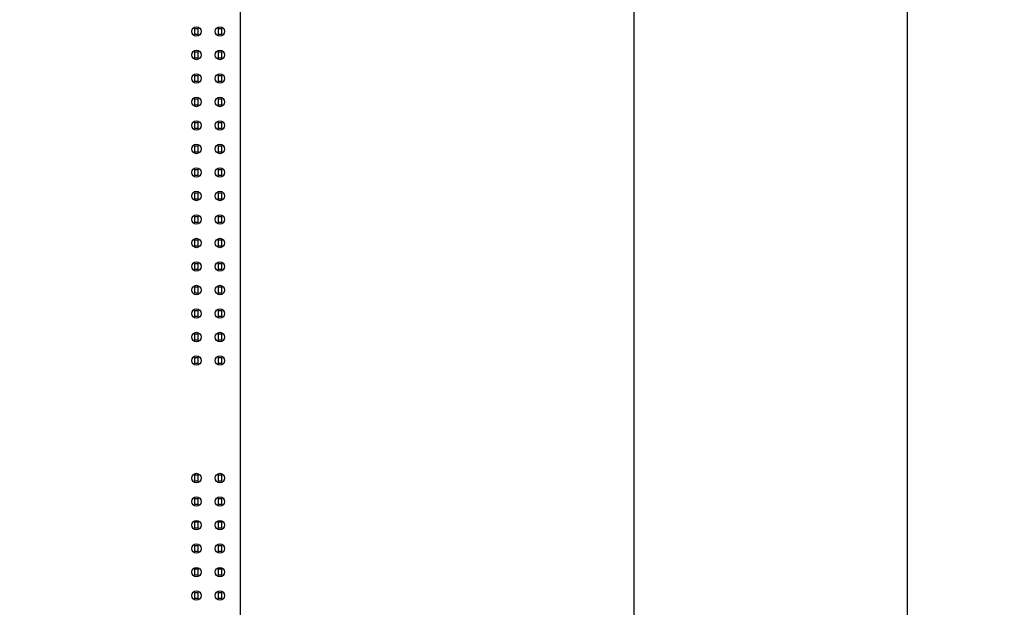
# Model space of a CAD drawing. Header units: inches. Extents: x 0 to 34, y 0 to 22.
# Tile 63 of 84: x 17.7 to 21.9, y 14.5 to 17. Entities that reach past the tile are written whole.
import ezdxf

# ---------------------------------------------------------------- set-up
doc = ezdxf.new("R2010")
doc.units = ezdxf.units.IN
doc.header["$LTSCALE"] = 1.87
doc.header["$MEASUREMENT"] = 0
doc.layers.get('0').update_dxf_attribs({"linetype": 'CONTINUOUS'})
doc.layers.add('02___PRT_ALL_AXES', color=7, linetype='CONTINUOUS')
doc.layers.add('DIMENSIONS', color=7, linetype='CONTINUOUS')
doc.styles.get("Standard").update_dxf_attribs({"font": 'txt', "width": 0.8})
doc.dimstyles.new('DIMSTYLE_2', dxfattribs={"dimtxt": 0.125, "dimasz": 0.18, "dimexe": 0.125, "dimexo": 0.0625, "dimgap": 0.03125, "dimtad": 0, "dimtih": 1, "dimtoh": 1, "dimdec": 3, "dimzin": 4, "dimdsep": 46, "dimtxsty": 'STANDARD', "dimblk": '_FILLED', "dimblk1": '_FILLED', "dimblk2": '_FILLED', "dimcen": 0.09, "dimadec": 0, "dimazin": 0, "dimtp": 0.001, "dimtm": 0.001, "dimtfac": 1, "dimtdec": 3, "dimtofl": 0, "dimtmove": 0, "dimatfit": 3, "dimldrblk": '_FILLED', "dimfxl": 1, "dimtolj": 1, "dimtzin": 4, "dimarcsym": 0})

# ---------------------------------------------------------------- blocks, each defined once
blk = doc.blocks.new('*D32')
at = {"layer": 'DIMENSIONS', "color": 2, "linetype": 'CONTINUOUS'}
blk.add_line((20.336, 12.5674), (20.336, 18.8345), dxfattribs=at)
at = {"layer": 'DIMENSIONS', "color": 2, "linetype": 'CONTINUOUS', "insert": (20.2735, 18.897), "char_height": 0.125, "width": 1.425, "attachment_point": 1, "rotation": 90, "line_spacing_factor": 0.9}
blk.add_mtext('8.396{\\Ftxt.shx;\\W1.000000;\\H0.125000; }[213.25]', dxfattribs=at)
blk = doc.blocks.new('_FILLED')
at = {"color": 0, "linetype": 'BYBLOCK'}
blk.add_solid([(0, 0), (-1, 0.174), (-1, -0.174)], dxfattribs=at)
blk = doc.blocks.new('*D78')
at = {"layer": 'DIMENSIONS', "color": 2, "linetype": 'CONTINUOUS'}
blk.add_line((15.1757, 12.6978), (23.4677, 12.6978), dxfattribs=at)
at = {"layer": 'DIMENSIONS', "color": 2, "linetype": 'CONTINUOUS', "insert": (23.5302, 12.7603), "char_height": 0.125, "width": 1.425, "attachment_point": 1, "line_spacing_factor": 0.9}
blk.add_mtext('5.249{\\Ftxt.shx;\\W1.000000;\\H0.125000; }[133.33]', dxfattribs=at)
blk = doc.blocks.new('*D89')
at = {"layer": 'DIMENSIONS', "color": 2, "linetype": 'CONTINUOUS'}
for p, q in [((18.799, 18.5674), (18.799, 18.8345)), ((18.6601, 18.4001), (18.799, 18.5674)), ((18.6601, 12.0099), (18.6601, 18.4001))]:
    blk.add_line(p, q, dxfattribs=at)
at = {"layer": 'DIMENSIONS', "color": 2, "linetype": 'CONTINUOUS', "insert": (18.7365, 18.897), "char_height": 0.125, "width": 1.425, "attachment_point": 1, "rotation": 90, "line_spacing_factor": 0.9}
blk.add_mtext('6.720{\\Ftxt.shx;\\W1.000000;\\H0.125000; }[170.69]', dxfattribs=at)
blk = doc.blocks.new('*D90')
at = {"layer": 'DIMENSIONS', "color": 2, "linetype": 'CONTINUOUS'}
blk.add_line((21.5001, 12.0099), (21.5001, 18.8345), dxfattribs=at)
at = {"layer": 'DIMENSIONS', "color": 2, "linetype": 'CONTINUOUS', "insert": (21.4376, 18.897), "char_height": 0.125, "width": 1.425, "attachment_point": 1, "rotation": 90, "line_spacing_factor": 0.9}
blk.add_mtext('9.560{\\Ftxt.shx;\\W1.000000;\\H0.125000; }[242.82]', dxfattribs=at)

msp = doc.modelspace()

# ---------------------------------------------------------------- linework, layer by layer
at = {"color": 7, "linetype": 'CONTINUOUS'}
for p, q in [((18.4643, 16.9588), (18.4643, 16.9352)), ((18.48, 16.9588), (18.4643, 16.9588)), ((18.48, 16.9352), (18.48, 16.9588)), ((18.5643, 16.9588), (18.5643, 16.9352)), ((18.58, 16.9588), (18.5643, 16.9588)), ((18.58, 16.9352), (18.58, 16.9588)), ((18.4643, 16.9352), (18.48, 16.9352)), ((18.5643, 16.9352), (18.58, 16.9352)), ((18.4643, 16.8588), (18.4643, 16.8352)), ((18.48, 16.8588), (18.4643, 16.8588)), ((18.48, 16.8352), (18.48, 16.8588)), ((18.5643, 16.8588), (18.5643, 16.8352)), ((18.58, 16.8588), (18.5643, 16.8588)), ((18.58, 16.8352), (18.58, 16.8588)), ((18.4643, 16.8352), (18.48, 16.8352)), ((18.5643, 16.8352), (18.58, 16.8352)), ((18.4643, 16.7588), (18.4643, 16.7352)), ((18.48, 16.7588), (18.4643, 16.7588)), ((18.4643, 16.7352), (18.48, 16.7352)), ((18.48, 16.7352), (18.48, 16.7588)), ((18.5643, 16.7588), (18.5643, 16.7352)), ((18.58, 16.7588), (18.5643, 16.7588)), ((18.5643, 16.7352), (18.58, 16.7352)), ((18.58, 16.7352), (18.58, 16.7588)), ((18.4643, 16.6588), (18.4643, 16.6352)), ((18.48, 16.6588), (18.4643, 16.6588)), ((18.48, 16.6352), (18.48, 16.6588)), ((18.5643, 16.6588), (18.5643, 16.6352)), ((18.58, 16.6588), (18.5643, 16.6588)), ((18.58, 16.6352), (18.58, 16.6588)), ((18.4643, 16.6352), (18.48, 16.6352)), ((18.5643, 16.6352), (18.58, 16.6352)), ((18.4643, 16.5588), (18.4643, 16.5352)), ((18.48, 16.5588), (18.4643, 16.5588)), ((18.4643, 16.5352), (18.48, 16.5352)), ((18.48, 16.5352), (18.48, 16.5588)), ((18.5643, 16.5588), (18.5643, 16.5352)), ((18.58, 16.5588), (18.5643, 16.5588)), ((18.5643, 16.5352), (18.58, 16.5352)), ((18.58, 16.5352), (18.58, 16.5588)), ((18.4643, 16.4588), (18.4643, 16.4352)), ((18.48, 16.4588), (18.4643, 16.4588)), ((18.48, 16.4352), (18.48, 16.4588)), ((18.5643, 16.4588), (18.5643, 16.4352)), ((18.58, 16.4588), (18.5643, 16.4588)), ((18.58, 16.4352), (18.58, 16.4588)), ((18.4643, 16.4352), (18.48, 16.4352)), ((18.5643, 16.4352), (18.58, 16.4352)), ((18.4643, 16.3588), (18.4643, 16.3352)), ((18.48, 16.3588), (18.4643, 16.3588)), ((18.48, 16.3352), (18.48, 16.3588)), ((18.5643, 16.3588), (18.5643, 16.3352)), ((18.58, 16.3588), (18.5643, 16.3588)), ((18.58, 16.3352), (18.58, 16.3588)), ((18.4643, 16.3352), (18.48, 16.3352)), ((18.5643, 16.3352), (18.58, 16.3352)), ((18.4643, 16.2588), (18.4643, 16.2352)), ((18.48, 16.2588), (18.4643, 16.2588)), ((18.4643, 16.2352), (18.48, 16.2352)), ((18.48, 16.2352), (18.48, 16.2588)), ((18.5643, 16.2588), (18.5643, 16.2352)), ((18.58, 16.2588), (18.5643, 16.2588)), ((18.5643, 16.2352), (18.58, 16.2352)), ((18.58, 16.2352), (18.58, 16.2588)), ((18.4643, 16.1588), (18.4643, 16.1352)), ((18.48, 16.1588), (18.4643, 16.1588)), ((18.48, 16.1352), (18.48, 16.1588)), ((18.5643, 16.1588), (18.5643, 16.1352)), ((18.58, 16.1588), (18.5643, 16.1588)), ((18.58, 16.1352), (18.58, 16.1588)), ((18.4643, 16.1352), (18.48, 16.1352)), ((18.5643, 16.1352), (18.58, 16.1352)), ((18.4643, 16.0588), (18.4643, 16.0352)), ((18.48, 16.0588), (18.4643, 16.0588)), ((18.48, 16.0352), (18.48, 16.0588)), ((18.5643, 16.0588), (18.5643, 16.0352)), ((18.58, 16.0588), (18.5643, 16.0588)), ((18.58, 16.0352), (18.58, 16.0588)), ((18.4643, 16.0352), (18.48, 16.0352)), ((18.5643, 16.0352), (18.58, 16.0352)), ((18.4643, 15.9588), (18.4643, 15.9352)), ((18.48, 15.9588), (18.4643, 15.9588)), ((18.4643, 15.9352), (18.48, 15.9352)), ((18.48, 15.9352), (18.48, 15.9588)), ((18.5643, 15.9588), (18.5643, 15.9352)), ((18.58, 15.9588), (18.5643, 15.9588)), ((18.5643, 15.9352), (18.58, 15.9352)), ((18.58, 15.9352), (18.58, 15.9588)), ((18.4643, 15.8588), (18.4643, 15.8352)), ((18.48, 15.8588), (18.4643, 15.8588)), ((18.48, 15.8352), (18.48, 15.8588)), ((18.5643, 15.8588), (18.5643, 15.8352)), ((18.58, 15.8588), (18.5643, 15.8588)), ((18.58, 15.8352), (18.58, 15.8588)), ((18.4643, 15.8352), (18.48, 15.8352)), ((18.5643, 15.8352), (18.58, 15.8352)), ((18.4643, 15.7588), (18.4643, 15.7352)), ((18.48, 15.7588), (18.4643, 15.7588)), ((18.4643, 15.7352), (18.48, 15.7352)), ((18.48, 15.7352), (18.48, 15.7588)), ((18.58, 15.7588), (18.5643, 15.7588)), ((18.5643, 15.7588), (18.5643, 15.7352)), ((18.5643, 15.7352), (18.58, 15.7352)), ((18.58, 15.7352), (18.58, 15.7588)), ((18.4643, 15.6588), (18.4643, 15.6352)), ((18.48, 15.6588), (18.4643, 15.6588)), ((18.48, 15.6352), (18.48, 15.6588)), ((18.58, 15.6588), (18.5643, 15.6588)), ((18.5643, 15.6588), (18.5643, 15.6352)), ((18.58, 15.6352), (18.58, 15.6588)), ((18.4643, 15.6352), (18.48, 15.6352)), ((18.5643, 15.6352), (18.58, 15.6352)), ((18.4643, 15.5588), (18.4643, 15.5352)), ((18.48, 15.5588), (18.4643, 15.5588)), ((18.48, 15.5352), (18.48, 15.5588)), ((18.58, 15.5588), (18.5643, 15.5588)), ((18.5643, 15.5588), (18.5643, 15.5352)), ((18.58, 15.5352), (18.58, 15.5588)), ((18.4643, 15.5352), (18.48, 15.5352)), ((18.5643, 15.5352), (18.58, 15.5352)), ((18.48, 15.0588), (18.4643, 15.0588)), ((18.4643, 15.0588), (18.4643, 15.0352)), ((18.48, 15.0352), (18.48, 15.0588)), ((18.58, 15.0588), (18.5643, 15.0588)), ((18.5643, 15.0588), (18.5643, 15.0352)), ((18.58, 15.0352), (18.58, 15.0588)), ((18.4643, 15.0352), (18.48, 15.0352)), ((18.5643, 15.0352), (18.58, 15.0352)), ((18.48, 14.9588), (18.4643, 14.9588)), ((18.4643, 14.9588), (18.4643, 14.9352)), ((18.4643, 14.9352), (18.48, 14.9352)), ((18.48, 14.9352), (18.48, 14.9588)), ((18.58, 14.9588), (18.5643, 14.9588)), ((18.5643, 14.9588), (18.5643, 14.9352)), ((18.5643, 14.9352), (18.58, 14.9352)), ((18.58, 14.9352), (18.58, 14.9588)), ((18.48, 14.8588), (18.4643, 14.8588)), ((18.4643, 14.8588), (18.4643, 14.8352)), ((18.48, 14.8352), (18.48, 14.8588)), ((18.58, 14.8588), (18.5643, 14.8588)), ((18.5643, 14.8588), (18.5643, 14.8352)), ((18.58, 14.8352), (18.58, 14.8588)), ((18.4643, 14.8352), (18.48, 14.8352)), ((18.5643, 14.8352), (18.58, 14.8352)), ((18.48, 14.7588), (18.4643, 14.7588)), ((18.4643, 14.7588), (18.4643, 14.7352)), ((18.48, 14.7352), (18.48, 14.7588)), ((18.58, 14.7588), (18.5643, 14.7588)), ((18.5643, 14.7588), (18.5643, 14.7352)), ((18.58, 14.7352), (18.58, 14.7588)), ((18.4643, 14.7352), (18.48, 14.7352)), ((18.5643, 14.7352), (18.58, 14.7352)), ((18.48, 14.6588), (18.4643, 14.6588)), ((18.4643, 14.6588), (18.4643, 14.6352)), ((18.4643, 14.6352), (18.48, 14.6352)), ((18.48, 14.6352), (18.48, 14.6588)), ((18.58, 14.6588), (18.5643, 14.6588)), ((18.5643, 14.6588), (18.5643, 14.6352)), ((18.5643, 14.6352), (18.58, 14.6352)), ((18.58, 14.6352), (18.58, 14.6588)), ((18.48, 14.5588), (18.4643, 14.5588)), ((18.4643, 14.5588), (18.4643, 14.5352)), ((18.48, 14.5352), (18.48, 14.5588)), ((18.58, 14.5588), (18.5643, 14.5588)), ((18.5643, 14.5588), (18.5643, 14.5352)), ((18.58, 14.5352), (18.58, 14.5588)), ((18.4643, 14.5352), (18.48, 14.5352)), ((18.5643, 14.5352), (18.58, 14.5352))]:
    msp.add_line(p, q, dxfattribs=at)
at = {"layer": '02___PRT_ALL_AXES', "color": 7, "linetype": 'CONTINUOUS'}
for centre in [(18.4722, 16.947), (18.5722, 16.947), (18.4722, 16.847), (18.5722, 16.847), (18.4722, 16.747), (18.5722, 16.747), (18.4722, 16.647), (18.5722, 16.647), (18.4722, 16.547), (18.5722, 16.547), (18.4722, 16.447), (18.5722, 16.447), (18.4722, 16.347), (18.5722, 16.347), (18.4722, 16.247), (18.5722, 16.247), (18.4722, 16.147), (18.5722, 16.147), (18.4722, 16.047), (18.5722, 16.047), (18.4722, 15.947), (18.5722, 15.947), (18.4722, 15.847), (18.5722, 15.847), (18.4722, 15.747), (18.5722, 15.747), (18.4722, 15.647), (18.5722, 15.647), (18.4722, 15.547), (18.5722, 15.547), (18.4722, 15.047), (18.5722, 15.047), (18.4722, 14.947), (18.5722, 14.947), (18.4722, 14.847), (18.5722, 14.847), (18.4722, 14.747), (18.5722, 14.747), (18.4722, 14.647), (18.5722, 14.647), (18.4722, 14.547), (18.5722, 14.547)]:
    msp.add_circle(centre, 0.02, dxfattribs=at)

# ---------------------------------------------------------------- dimensions: what is measured, and where the dimension line sits
at = {"layer": 'DIMENSIONS', "color": 2, "linetype": 'CONTINUOUS'}
for feature_location, offset, dtype, origin, picture, middle in [((20.336, 12.5674), (0, 6.2671), 1, (11.9402, 12.5049), '*D32', (20.336, 19.6095)), ((18.660063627, 12.0098564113), (0.138978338, 6.8246811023), 0, (11.9401581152, 11.9473564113), '*D89', (18.799041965, 19.6095375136)), ((21.5001, 12.0099), (0, 6.8247), 1, (11.9402, 11.9474), '*D90', (21.5001, 19.6095)), ((15.1757, 12.6978), (8.292, 0), 0, (15.1132, 17.947), '*D78', (24.2427, 12.6978))]:
    dim = msp.add_ordinate_dim(feature_location=feature_location, offset=offset, dtype=dtype, origin=origin, dimstyle='DIMSTYLE_2', dxfattribs=at)
    dim.commit()
    dim.dimension.update_dxf_attribs({"geometry": picture, "text_midpoint": middle})

doc.saveas('drawing.dxf')
